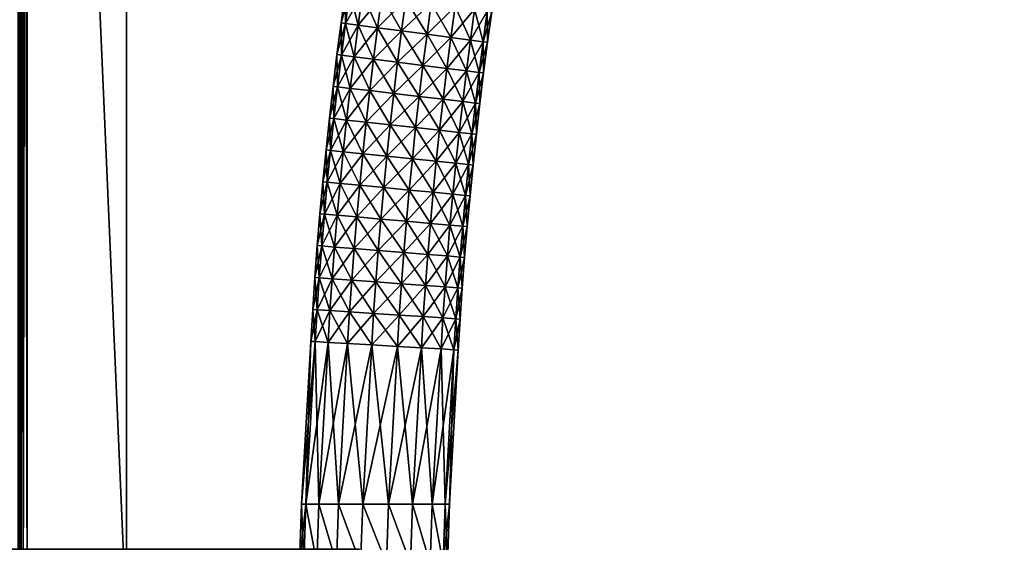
# Model space of a CAD drawing. Header units: millimetres. Extents: x -1425 to 1425, y -575 to 575.
# Tile 201 of 233: x 1025 to 1225, y 16 to 122. Entities that reach past the tile are written whole.
import ezdxf

# ---------------------------------------------------------------- set-up
doc = ezdxf.new("R2010")
doc.units = ezdxf.units.MM
doc.layers.get('0').update_dxf_attribs({"true_color": 0x5890e1})

msp = doc.modelspace()

# ---------------------------------------------------------------- meshes
at = {"color": 221, "true_color": 0xe5a6d7}
mesh = msp.add_polyface(dxfattribs=at)
corners = [(1025.06, 499.51, 720.36), (1025, 499.5, 719.92), (1025, 498.51, 719.95), (1025.06, 498.52, 720.39), (1025.25, 499.52, 720.67), (1025.25, 498.53, 720.7), (1025.56, 498.53, 720.89), (1026, 498.53, 720.95), (1026, 499.53, 720.92), (1025.56, 499.53, 720.86), (1025.56, 464.43, 720.89), (1025.25, 464.43, 720.7), (1025.06, 464.43, 720.39), (1025, 464.43, 719.95), (1025, 464.43, 717.29), (1025, 464.43, 719.67), (1025, 502.77, 719.67), (1025, 522.11, 717.29), (1025, 464.43, 715.6), (1025, 464.43, 713.31), (1025, 524, 715.6), (1025, 464.43, 711.95), (1025, 524, 713.31), (1025.06, 464.43, 711.51), (1025, 522.93, 711.95), (1025.25, 464.43, 711.2), (1025.06, 522.96, 711.51), (1025.56, 464.43, 711.01), (1025.25, 522.98, 711.2), (1026, 464.43, 710.95), (1025.56, 523, 711.01), (1026, 0, 710.95), (1025.56, 0, 711.01), (1025.25, 0, 711.2), (1025.06, 0, 711.51), (1025, 0, 711.95), (1025, 0, 713.31), (1025, 0, 715.6), (1025, 0, 717.29), (1025, 0, 719.67), (1025, 0, 719.95), (1025.06, 0, 720.39), (1025.25, 0, 720.7), (1025.56, 0, 720.89), (1026, 464.43, 720.95)]
mesh.append_faces([[corners[k] for k in face] for face in [(1, 13, 2), (18, 14, 17), (21, 19, 22), (15, 13, 16), (16, 13, 1)]], dxfattribs={"color": 221})
mesh.append_faces([[corners[k] for k in face] for face in [(0, 1, 2), (2, 3, 0), (4, 0, 3), (3, 5, 4), (6, 7, 8), (8, 9, 6), (5, 6, 9), (9, 4, 5), (7, 6, 10), (11, 10, 6), (6, 5, 11), (12, 11, 5), (5, 3, 12), (13, 12, 3), (3, 2, 13), (14, 15, 16), (16, 17, 14), (19, 18, 20), (23, 21, 24), (25, 23, 26), (27, 25, 28), (29, 27, 30), (31, 32, 27), (25, 27, 32), (32, 33, 25), (23, 25, 33), (33, 34, 23), (21, 23, 34), (34, 35, 21), (19, 21, 35), (35, 36, 19), (18, 19, 36), (36, 37, 18), (14, 18, 37), (37, 38, 14), (15, 14, 38), (38, 39, 15), (13, 15, 39), (39, 40, 13), (12, 13, 40), (40, 41, 12), (11, 12, 41), (41, 42, 11), (10, 11, 42), (42, 43, 10), (44, 10, 43)]], dxfattribs={"vtx2": -1, "color": 221})
mesh = msp.add_polyface(dxfattribs=at)
corners = [(1384.07, 499.88, 720.71), (1383.75, 498.94, 720.8), (1387.76, 497.29, 720.8), (1383.44, 498, 720.89), (1387.31, 496.4, 720.89), (1378.67, 500.28, 720.8), (1378.47, 499.3, 720.89), (1383.12, 497.05, 720.92), (1382.8, 496.1, 720.95), (1386.41, 494.61, 720.95), (1386.86, 495.51, 720.92), (1378.27, 498.32, 720.92), (1378.07, 497.34, 720.95), (1372.22, 499.19, 720.92), (1372.13, 498.19, 720.95), (1372.31, 500.18, 720.89), (1364.44, 499.53, 720.92), (1364.42, 498.53, 720.95), (1026, 499.53, 720.92), (1026, 498.53, 720.95), (1026.79, 498.53, 720.95), (1026.79, 499.53, 720.92), (1364.49, 464.43, 710.95), (1364.5, 502.06, 710.95), (1372.45, 501.72, 710.95), (1026, 464.43, 720.95), (1026.79, 464.43, 720.95), (1025.56, 464.43, 720.89), (1026.79, 522.21, 710.95), (1026.79, 464.43, 710.95), (1026, 464.43, 710.95), (1046.94, 502.06, 710.95), (1046.94, 464.43, 710.95), (1402.06, 0, 710.95), (1364.49, 0, 710.95), (1046.94, 0, 710.95), (1026.79, 0, 710.95), (1026, 0, 710.95), (1025.56, 464.43, 711.01), (1025.56, 0, 720.89), (1026, 0, 720.95), (1026.79, 0, 720.95), (1364.49, 464.43, 720.95), (1364.49, 0, 720.95), (1398.53, 0, 720.95), (1401.71, 472.46, 710.95), (1383.93, 499.46, 710.95), (1389.12, 492.99, 720.95), (1396.1, 482.81, 720.95)]
mesh.append_faces([[corners[k] for k in face] for face in [(22, 23, 24), (45, 22, 46), (46, 22, 24), (17, 42, 14), (12, 14, 8), (8, 14, 47), (14, 42, 48)]], dxfattribs={"color": 221})
mesh.append_faces([[corners[k] for k in face] for face in [(0, 1, 2), (1, 3, 4), (3, 1, 5), (5, 6, 3), (7, 8, 9), (9, 10, 7), (3, 7, 10), (11, 12, 8), (8, 7, 11), (6, 11, 7), (7, 3, 6), (13, 14, 12), (12, 11, 13), (15, 13, 11), (11, 6, 15), (16, 17, 14), (14, 13, 16), (18, 19, 20), (20, 21, 18), (21, 20, 17), (17, 16, 21), (25, 26, 20), (20, 19, 25), (27, 25, 19), (28, 29, 30), (29, 28, 31), (31, 32, 29), (22, 32, 31), (31, 23, 22), (33, 34, 22), (32, 22, 34), (34, 35, 32), (29, 32, 35), (35, 36, 29), (30, 29, 36), (36, 37, 30), (38, 30, 37), (39, 40, 25), (26, 25, 40), (40, 41, 26), (42, 43, 44), (42, 17, 20), (20, 26, 42), (43, 42, 26), (26, 41, 43)]], dxfattribs={"vtx2": -1, "color": 221})
at = {"color": 196, "true_color": 0x390888}
mesh = msp.add_polyface(dxfattribs=at)
corners = [(1013.06, 394.47, 680.71), (1013.06, 395.52, 686.69), (0, 395.52, 686.69), (1013.06, 398.56, 691.96), (0, 398.56, 691.96), (1013.06, 403.22, 695.86), (0, 403.22, 695.86), (1013.06, 408.93, 697.94), (0, 408.93, 697.94), (1013.06, 415.01, 697.94), (0, 415.01, 697.94), (1013.06, 420.72, 695.86), (0, 420.72, 695.86), (1013.06, 425.37, 691.96), (0, 425.37, 691.96), (1013.06, 428.41, 686.69), (0, 428.41, 686.69), (1013.06, 429.47, 680.71), (0, 429.47, 680.71), (1013.06, 428.41, 674.72), (0, 428.41, 674.72), (1013.06, 425.37, 669.46), (0, 425.37, 669.46), (1013.06, 420.72, 665.55), (0, 420.72, 665.55), (1013.06, 415.01, 663.47), (0, 415.01, 663.47), (1013.06, 408.93, 663.47), (0, 408.93, 663.47), (1013.06, 403.22, 665.55), (0, 403.22, 665.55), (1013.06, 398.56, 669.46), (0, 398.56, 669.46), (1013.06, 395.52, 674.72), (0, 395.52, 674.72), (0, 394.47, 680.71), (0, 0, 698.95), (0, 483, 698.95), (1383, 483, 698.95), (0, 503, 710.95), (0, 487, 710.95), (1383, 487, 710.95), (0, 505, 700.95), (0, 505, 708.95), (1383, 505, 708.95), (1383, 487, 698.95), (0, 487, 698.95), (0, 503, 698.95), (1383, 483, 710.95), (0, 483, 710.95), (0, 0, 710.95), (0, 484, 698.95), (1383, 484, 698.95), (0, 485, 698.95), (1383, 503.88, 710.83), (0, 503.88, 710.83), (1383, 504.5, 710.45), (0, 504.5, 710.45), (0, 486, 710.95), (1383, 486, 710.95), (0, 485, 710.95), (1383, 504.88, 700.07), (0, 504.88, 700.07), (1383, 504.5, 699.45), (0, 504.5, 699.45), (0, 504.88, 709.83), (1383, 504.88, 709.83), (1383, 503, 698.95), (0, 503.88, 699.07), (1383, 503.88, 699.07), (1383, 486, 698.95), (0, 486, 698.95), (1383, 485, 698.95), (1383, 484, 710.95), (0, 484, 710.95), (1383, 485, 710.95), (1072, -7.5, 182.64), (1072, -2.6, 184.42), (0, -2.6, 184.42), (1072, 2.6, 184.42), (0, 2.6, 184.42)]
mesh.append_faces([[corners[k] for k in face] for face in [(0, 1, 2), (1, 3, 4), (3, 5, 6), (5, 7, 8), (7, 9, 10), (9, 11, 12), (11, 13, 14), (13, 15, 16), (15, 17, 18), (17, 19, 20), (19, 21, 22), (21, 23, 24), (23, 25, 26), (25, 27, 28), (27, 29, 30), (29, 31, 32), (31, 33, 34), (33, 0, 35), (36, 37, 38), (39, 40, 41), (42, 43, 44), (45, 46, 47), (48, 49, 50), (38, 37, 51), (52, 51, 53), (54, 55, 39), (56, 57, 55), (41, 40, 58), (59, 58, 60), (61, 62, 42), (63, 64, 62), (44, 43, 65), (66, 65, 57), (67, 47, 68), (69, 68, 64), (70, 71, 46), (72, 53, 71), (73, 74, 49), (75, 60, 74), (76, 77, 78), (77, 79, 80)]], dxfattribs={"vtx2": -1, "color": 196})
mesh = msp.add_polyface(dxfattribs=at)
corners = [(1013.06, 395.52, 686.69), (1013.06, 394.47, 680.71), (1021.69, 394.47, 680.71), (1013.06, 403.22, 695.86), (1013.06, 398.56, 691.96), (1021.69, 398.56, 691.96), (1013.06, 408.93, 697.94), (1021.69, 403.22, 695.86), (1013.06, 420.72, 695.86), (1013.06, 415.01, 697.94), (1021.69, 415.01, 697.94), (1013.06, 425.37, 691.96), (1021.69, 420.72, 695.86), (1013.06, 425.37, 669.46), (1013.06, 428.41, 674.72), (1021.69, 428.41, 674.72), (1013.06, 420.72, 665.55), (1021.69, 425.37, 669.46), (1013.06, 415.01, 663.47), (1021.69, 420.72, 665.55), (1013.06, 408.93, 663.47), (1021.69, 415.01, 663.47), (1013.06, 398.56, 669.46), (1013.06, 403.22, 665.55), (1021.69, 403.22, 665.55), (1013.06, 395.52, 674.72), (1021.69, 398.56, 669.46), (1383, 483, 698.95), (1383, 0, 698.95), (0, 0, 698.95), (1383, 487, 710.95), (1383, 503, 710.95), (0, 503, 710.95), (1383, 505, 708.95), (1383, 505, 700.95), (0, 505, 700.95), (0, 503, 698.95), (1383, 503, 698.95), (1383, 487, 698.95), (0, 0, 710.95), (1383, 0, 710.95), (1383, 483, 710.95), (0, 484, 698.95), (1383, 484, 698.95), (0, 485, 698.95), (1383, 485, 698.95), (1383, 503.88, 710.83), (0, 503.88, 710.83), (1383, 504.5, 710.45), (0, 486, 710.95), (1383, 486, 710.95), (0, 485, 710.95), (1383, 485, 710.95), (1383, 504.88, 700.07), (0, 504.88, 700.07), (1383, 504.5, 699.45), (0, 504.88, 709.83), (1383, 504.88, 709.83), (0, 504.5, 710.45), (0, 503.88, 699.07), (1383, 503.88, 699.07), (0, 504.5, 699.45), (0, 487, 698.95), (1383, 486, 698.95), (0, 486, 698.95), (0, 483, 710.95), (1383, 484, 710.95), (0, 484, 710.95), (1072, 2.6, 184.42), (1072, 7.5, 182.64), (0, 7.5, 182.64), (1072, 11.49, 179.29), (0, 11.49, 179.29), (1072, 14.1, 174.78), (0, 14.1, 174.78), (1072, 15, 169.65), (0, 15, 169.65), (1072, 14.1, 164.52), (0, 14.1, 164.52), (1072, 11.49, 160.01), (0, 11.49, 160.01), (1072, 7.5, 156.66), (0, 7.5, 156.66), (1072, 2.6, 154.88), (0, 2.6, 154.88), (1072, -2.6, 154.88), (0, -2.6, 154.88)]
mesh.append_faces([[corners[k] for k in face] for face in [(0, 1, 2), (3, 4, 5), (6, 3, 7), (8, 9, 10), (11, 8, 12), (13, 14, 15), (16, 13, 17), (18, 16, 19), (20, 18, 21), (22, 23, 24), (25, 22, 26), (27, 28, 29), (30, 31, 32), (33, 34, 35), (36, 37, 38), (39, 40, 41), (42, 43, 27), (44, 45, 43), (32, 31, 46), (47, 46, 48), (49, 50, 30), (51, 52, 50), (35, 34, 53), (54, 53, 55), (56, 57, 33), (58, 48, 57), (59, 60, 37), (61, 55, 60), (62, 38, 63), (64, 63, 45), (65, 41, 66), (67, 66, 52), (68, 69, 70), (69, 71, 72), (71, 73, 74), (73, 75, 76), (75, 77, 78), (77, 79, 80), (79, 81, 82), (81, 83, 84), (83, 85, 86)]], dxfattribs={"vtx2": -1, "color": 196})
mesh = msp.add_polyface(dxfattribs=at)
corners = [(-1013.06, 394.47, 680.71), (0, 394.47, 680.71), (0, 395.52, 686.69), (-1013.06, 395.52, 686.69), (0, 398.56, 691.96), (-1013.06, 398.56, 691.96), (0, 403.22, 695.86), (-1013.06, 403.22, 695.86), (0, 408.93, 697.94), (-1013.06, 408.93, 697.94), (0, 415.01, 697.94), (-1013.06, 415.01, 697.94), (0, 420.72, 695.86), (-1013.06, 420.72, 695.86), (0, 425.37, 691.96), (-1013.06, 425.37, 691.96), (0, 428.41, 686.69), (-1013.06, 428.41, 686.69), (0, 429.47, 680.71), (-1013.06, 429.47, 680.71), (0, 428.41, 674.72), (-1013.06, 428.41, 674.72), (0, 425.37, 669.46), (-1013.06, 425.37, 669.46), (0, 420.72, 665.55), (-1013.06, 420.72, 665.55), (0, 415.01, 663.47), (-1013.06, 415.01, 663.47), (0, 408.93, 663.47), (-1013.06, 408.93, 663.47), (0, 403.22, 665.55), (-1013.06, 403.22, 665.55), (0, 398.56, 669.46), (-1013.06, 398.56, 669.46), (0, 395.52, 674.72), (-1013.06, 395.52, 674.72), (1013.06, 394.47, 680.71), (1013.06, 395.52, 686.69), (1013.06, 398.56, 691.96), (1013.06, 403.22, 695.86), (1013.06, 408.93, 697.94), (1013.06, 415.01, 697.94), (1013.06, 420.72, 695.86), (1013.06, 425.37, 691.96), (1013.06, 428.41, 686.69), (1013.06, 429.47, 680.71), (1013.06, 428.41, 674.72), (1013.06, 425.37, 669.46), (1013.06, 420.72, 665.55), (1013.06, 415.01, 663.47), (1013.06, 408.93, 663.47), (1013.06, 403.22, 665.55), (1013.06, 398.56, 669.46), (1013.06, 395.52, 674.72), (0, 11.49, 179.29), (0, 7.5, 182.64), (1072, 7.5, 182.64), (0, 14.1, 174.78), (1072, 11.49, 179.29), (0, 15, 169.65), (1072, 14.1, 174.78), (0, 14.1, 164.52), (1072, 15, 169.65), (0, 11.49, 160.01), (1072, 14.1, 164.52), (0, 7.5, 156.66), (1072, 11.49, 160.01)]
mesh.append_faces([[corners[k] for k in face] for face in [(0, 1, 2), (3, 2, 4), (5, 4, 6), (7, 6, 8), (9, 8, 10), (11, 10, 12), (13, 12, 14), (15, 14, 16), (17, 16, 18), (19, 18, 20), (21, 20, 22), (23, 22, 24), (25, 24, 26), (27, 26, 28), (29, 28, 30), (31, 30, 32), (33, 32, 34), (35, 34, 1), (2, 1, 36), (4, 2, 37), (6, 4, 38), (8, 6, 39), (10, 8, 40), (12, 10, 41), (14, 12, 42), (16, 14, 43), (18, 16, 44), (20, 18, 45), (22, 20, 46), (24, 22, 47), (26, 24, 48), (28, 26, 49), (30, 28, 50), (32, 30, 51), (34, 32, 52), (1, 34, 53), (54, 55, 56), (57, 54, 58), (59, 57, 60), (61, 59, 62), (63, 61, 64), (65, 63, 66)]], dxfattribs={"vtx2": -1, "color": 196})
mesh = msp.add_polyface(dxfattribs=at)
corners = [(1091.41, 121.75, 174.78), (1090.51, 121.87, 169.65), (1089.67, 115.43, 169.65), (1090.57, 115.31, 174.78), (1093.99, 121.41, 179.29), (1093.16, 114.99, 179.29), (1097.94, 120.88, 182.64), (1097.12, 114.49, 182.64), (1102.8, 120.23, 184.42), (1107.96, 119.54, 184.42), (1101.97, 113.88, 184.42), (1097.94, 120.88, 156.66), (1102.8, 120.23, 154.88), (1101.97, 113.88, 154.88), (1093.99, 121.41, 160.01), (1097.12, 114.49, 156.66), (1093.16, 114.99, 160.01), (1091.41, 121.75, 164.52), (1090.57, 115.31, 164.52), (1092.29, 128.18, 174.78), (1091.39, 128.31, 169.65), (1094.87, 127.82, 179.29), (1098.82, 127.26, 182.64), (1103.67, 126.58, 184.42), (1108.82, 125.85, 184.42), (1107.96, 119.54, 154.88), (1103.67, 126.58, 154.88), (1098.82, 127.26, 156.66), (1094.87, 127.82, 160.01), (1092.29, 128.18, 164.52), (1093.22, 134.61, 174.78), (1095.8, 134.23, 179.29), (1099.74, 133.64, 182.64), (1104.58, 132.92, 184.42), (1108.82, 125.85, 154.88), (1104.58, 132.92, 154.88), (1099.74, 133.64, 156.66), (1095.8, 134.23, 160.01), (1093.22, 134.61, 164.52)]
mesh.append_faces([[corners[k] for k in face] for face in [(0, 1, 2), (2, 3, 0), (4, 0, 3), (3, 5, 4), (6, 4, 5), (5, 7, 6), (8, 6, 7), (9, 8, 10), (11, 12, 13), (14, 11, 15), (15, 16, 14), (17, 14, 16), (16, 18, 17), (1, 17, 18), (18, 2, 1), (19, 20, 1), (1, 0, 19), (21, 19, 0), (0, 4, 21), (22, 21, 4), (4, 6, 22), (23, 22, 6), (6, 8, 23), (24, 23, 8), (25, 12, 26), (27, 26, 12), (12, 11, 27), (28, 27, 11), (11, 14, 28), (29, 28, 14), (14, 17, 29), (20, 29, 17), (17, 1, 20), (20, 19, 30), (19, 21, 31), (21, 22, 32), (22, 23, 33), (34, 26, 35), (26, 27, 36), (27, 28, 37), (28, 29, 38)]], dxfattribs={"vtx2": -1, "color": 196})
mesh = msp.add_polyface(dxfattribs=at)
corners = [(1112, 112.62, 182.64), (1107.14, 113.23, 184.42), (1106.37, 106.91, 184.42), (1115.96, 112.12, 179.29), (1111.23, 106.34, 182.64), (1107.14, 113.23, 154.88), (1112, 112.62, 156.66), (1111.23, 106.34, 156.66), (1112.81, 118.9, 182.64), (1107.96, 119.54, 184.42), (1116.77, 118.37, 179.29), (1119.35, 118.02, 174.78), (1118.54, 111.8, 174.78), (1120.25, 117.91, 169.65), (1119.44, 111.68, 169.65), (1119.35, 118.02, 164.52), (1118.54, 111.8, 164.52), (1116.77, 118.37, 160.01), (1115.96, 112.12, 160.01), (1112.81, 118.9, 156.66), (1107.96, 119.54, 154.88), (1102.8, 120.23, 154.88), (1102.8, 120.23, 184.42), (1108.82, 125.85, 184.42), (1113.67, 125.17, 182.64), (1117.62, 124.61, 179.29), (1120.2, 124.25, 174.78), (1121.1, 124.12, 169.65), (1120.2, 124.25, 164.52), (1117.62, 124.61, 160.01), (1113.67, 125.17, 156.66), (1108.82, 125.85, 154.88), (1103.67, 126.58, 154.88), (1121.1, 130.46, 174.78), (1122, 130.33, 169.65), (1121.1, 130.46, 164.52)]
mesh.append_faces([[corners[k] for k in face] for face in [(0, 1, 2), (3, 0, 4), (5, 6, 7), (8, 9, 1), (1, 0, 8), (10, 8, 0), (0, 3, 10), (11, 10, 3), (3, 12, 11), (13, 11, 12), (12, 14, 13), (15, 13, 14), (14, 16, 15), (17, 15, 16), (16, 18, 17), (19, 17, 18), (18, 6, 19), (20, 19, 6), (6, 5, 20), (21, 20, 5), (22, 9, 23), (24, 23, 9), (9, 8, 24), (25, 24, 8), (8, 10, 25), (26, 25, 10), (10, 11, 26), (27, 26, 11), (11, 13, 27), (28, 27, 13), (13, 15, 28), (29, 28, 15), (15, 17, 29), (30, 29, 17), (17, 19, 30), (31, 30, 19), (19, 20, 31), (32, 31, 20), (25, 26, 33), (26, 27, 34), (27, 28, 35)]], dxfattribs={"vtx2": -1, "color": 196})
mesh = msp.add_polyface(dxfattribs=at)
corners = [(1089.79, 108.87, 174.78), (1088.89, 108.97, 169.65), (1088.15, 102.52, 169.65), (1089.05, 102.42, 174.78), (1092.37, 108.56, 179.29), (1091.64, 102.13, 179.29), (1096.34, 108.1, 182.64), (1095.61, 101.69, 182.64), (1101.2, 107.52, 184.42), (1100.47, 101.16, 184.42), (1106.37, 106.91, 184.42), (1101.2, 107.52, 154.88), (1106.37, 106.91, 154.88), (1105.65, 100.59, 154.88), (1096.34, 108.1, 156.66), (1100.47, 101.16, 154.88), (1095.61, 101.69, 156.66), (1092.37, 108.56, 160.01), (1091.64, 102.13, 160.01), (1089.79, 108.87, 164.52), (1089.05, 102.42, 164.52), (1090.57, 115.31, 174.78), (1089.67, 115.43, 169.65), (1093.16, 114.99, 179.29), (1097.12, 114.49, 182.64), (1101.97, 113.88, 184.42), (1107.14, 113.23, 184.42), (1101.97, 113.88, 154.88), (1107.14, 113.23, 154.88), (1097.12, 114.49, 156.66), (1093.16, 114.99, 160.01), (1090.57, 115.31, 164.52), (1102.8, 120.23, 184.42), (1107.96, 119.54, 184.42), (1102.8, 120.23, 154.88), (1097.94, 120.88, 156.66)]
mesh.append_faces([[corners[k] for k in face] for face in [(0, 1, 2), (2, 3, 0), (4, 0, 3), (3, 5, 4), (6, 4, 5), (5, 7, 6), (8, 6, 7), (7, 9, 8), (10, 8, 9), (11, 12, 13), (14, 11, 15), (15, 16, 14), (17, 14, 16), (16, 18, 17), (19, 17, 18), (18, 20, 19), (1, 19, 20), (20, 2, 1), (21, 22, 1), (1, 0, 21), (23, 21, 0), (0, 4, 23), (24, 23, 4), (4, 6, 24), (25, 24, 6), (6, 8, 25), (26, 25, 8), (8, 10, 26), (27, 28, 12), (12, 11, 27), (29, 27, 11), (11, 14, 29), (30, 29, 14), (14, 17, 30), (31, 30, 17), (17, 19, 31), (22, 31, 19), (19, 1, 22), (24, 25, 32), (25, 26, 33), (28, 27, 34), (27, 29, 35)]], dxfattribs={"vtx2": -1, "color": 196})
mesh = msp.add_polyface(dxfattribs=at)
corners = [(1110.52, 100.05, 182.64), (1105.65, 100.59, 184.42), (1104.98, 94.26, 184.42), (1109.85, 93.76, 182.64), (1114.48, 99.61, 179.29), (1113.82, 93.35, 179.29), (1117.07, 99.33, 174.78), (1117.97, 99.23, 169.65), (1116.41, 93.08, 174.78), (1117.07, 99.33, 164.52), (1117.31, 92.99, 169.65), (1114.48, 99.61, 160.01), (1116.41, 93.08, 164.52), (1113.82, 93.35, 160.01), (1110.52, 100.05, 156.66), (1109.85, 93.76, 156.66), (1105.65, 100.59, 154.88), (1104.98, 94.26, 154.88), (1111.23, 106.34, 182.64), (1106.37, 106.91, 184.42), (1115.2, 105.87, 179.29), (1117.78, 105.56, 174.78), (1118.68, 105.46, 169.65), (1117.78, 105.56, 164.52), (1115.2, 105.87, 160.01), (1111.23, 106.34, 156.66), (1106.37, 106.91, 154.88), (1112, 112.62, 182.64), (1115.96, 112.12, 179.29), (1118.54, 111.8, 174.78), (1119.44, 111.68, 169.65), (1118.54, 111.8, 164.52), (1115.96, 112.12, 160.01), (1112, 112.62, 156.66), (1107.14, 113.23, 154.88)]
mesh.append_faces([[corners[k] for k in face] for face in [(0, 1, 2), (2, 3, 0), (4, 0, 3), (3, 5, 4), (6, 4, 5), (7, 6, 8), (9, 7, 10), (11, 9, 12), (12, 13, 11), (14, 11, 13), (13, 15, 14), (16, 14, 15), (15, 17, 16), (18, 19, 1), (1, 0, 18), (20, 18, 0), (0, 4, 20), (21, 20, 4), (4, 6, 21), (22, 21, 6), (6, 7, 22), (23, 22, 7), (7, 9, 23), (24, 23, 9), (9, 11, 24), (25, 24, 11), (11, 14, 25), (26, 25, 14), (14, 16, 26), (19, 18, 27), (18, 20, 28), (29, 28, 20), (20, 21, 29), (30, 29, 21), (21, 22, 30), (31, 30, 22), (22, 23, 31), (32, 31, 23), (23, 24, 32), (33, 32, 24), (24, 25, 33), (25, 26, 34)]], dxfattribs={"vtx2": -1, "color": 196})
mesh = msp.add_polyface(dxfattribs=at)
corners = [(1088.36, 95.96, 174.78), (1087.46, 96.05, 169.65), (1086.82, 89.58, 169.65), (1087.72, 89.5, 174.78), (1090.95, 95.69, 179.29), (1090.32, 89.25, 179.29), (1094.92, 95.29, 182.64), (1094.29, 88.88, 182.64), (1099.79, 94.79, 184.42), (1099.16, 88.41, 184.42), (1104.98, 94.26, 184.42), (1099.79, 94.79, 154.88), (1104.98, 94.26, 154.88), (1104.35, 87.92, 154.88), (1099.16, 88.41, 154.88), (1094.92, 95.29, 156.66), (1094.29, 88.88, 156.66), (1090.95, 95.69, 160.01), (1090.32, 89.25, 160.01), (1088.36, 95.96, 164.52), (1087.72, 89.5, 164.52), (1089.05, 102.42, 174.78), (1088.15, 102.52, 169.65), (1091.64, 102.13, 179.29), (1095.61, 101.69, 182.64), (1100.47, 101.16, 184.42), (1105.65, 100.59, 184.42), (1100.47, 101.16, 154.88), (1105.65, 100.59, 154.88), (1095.61, 101.69, 156.66), (1091.64, 102.13, 160.01), (1089.05, 102.42, 164.52), (1106.37, 106.91, 184.42), (1101.2, 107.52, 154.88)]
mesh.append_faces([[corners[k] for k in face] for face in [(0, 1, 2), (2, 3, 0), (4, 0, 3), (3, 5, 4), (6, 4, 5), (5, 7, 6), (8, 6, 7), (7, 9, 8), (10, 8, 9), (11, 12, 13), (13, 14, 11), (15, 11, 14), (14, 16, 15), (17, 15, 16), (16, 18, 17), (19, 17, 18), (18, 20, 19), (1, 19, 20), (20, 2, 1), (21, 22, 1), (1, 0, 21), (23, 21, 0), (0, 4, 23), (24, 23, 4), (4, 6, 24), (25, 24, 6), (6, 8, 25), (26, 25, 8), (8, 10, 26), (27, 28, 12), (12, 11, 27), (29, 27, 11), (11, 15, 29), (30, 29, 15), (15, 17, 30), (31, 30, 17), (17, 19, 31), (22, 31, 19), (19, 1, 22), (25, 26, 32), (28, 27, 33)]], dxfattribs={"vtx2": -1, "color": 196})
mesh = msp.add_polyface(dxfattribs=at)
corners = [(1112.62, 80.81, 179.29), (1108.65, 81.15, 182.64), (1108.12, 74.84, 182.64), (1115.22, 80.58, 174.78), (1112.1, 74.53, 179.29), (1116.12, 80.5, 169.65), (1114.7, 74.32, 174.78), (1115.22, 80.58, 164.52), (1115.6, 74.25, 169.65), (1112.62, 80.81, 160.01), (1114.7, 74.32, 164.52), (1108.65, 81.15, 156.66), (1112.1, 74.53, 160.01), (1103.77, 81.58, 154.88), (1108.12, 74.84, 156.66), (1109.22, 87.46, 182.64), (1104.35, 87.92, 184.42), (1103.77, 81.58, 184.42), (1113.2, 87.08, 179.29), (1115.79, 86.83, 174.78), (1116.69, 86.75, 169.65), (1115.79, 86.83, 164.52), (1113.2, 87.08, 160.01), (1109.22, 87.46, 156.66), (1104.35, 87.92, 154.88), (1109.85, 93.76, 182.64), (1104.98, 94.26, 184.42), (1113.82, 93.35, 179.29), (1116.41, 93.08, 174.78), (1117.31, 92.99, 169.65), (1116.41, 93.08, 164.52), (1113.82, 93.35, 160.01), (1109.85, 93.76, 156.66), (1104.98, 94.26, 154.88), (1117.07, 99.33, 174.78), (1117.97, 99.23, 169.65), (1117.07, 99.33, 164.52)]
mesh.append_faces([[corners[k] for k in face] for face in [(0, 1, 2), (3, 0, 4), (5, 3, 6), (7, 5, 8), (9, 7, 10), (11, 9, 12), (13, 11, 14), (15, 16, 17), (17, 1, 15), (18, 15, 1), (1, 0, 18), (19, 18, 0), (0, 3, 19), (20, 19, 3), (3, 5, 20), (21, 20, 5), (5, 7, 21), (22, 21, 7), (7, 9, 22), (23, 22, 9), (9, 11, 23), (24, 23, 11), (25, 26, 16), (16, 15, 25), (27, 25, 15), (15, 18, 27), (28, 27, 18), (18, 19, 28), (29, 28, 19), (19, 20, 29), (30, 29, 20), (20, 21, 30), (31, 30, 21), (21, 22, 31), (32, 31, 22), (22, 23, 32), (33, 32, 23), (23, 24, 33), (27, 28, 34), (28, 29, 35), (29, 30, 36)]], dxfattribs={"vtx2": -1, "color": 196})
mesh = msp.add_polyface(dxfattribs=at)
corners = [(1087.14, 83.03, 174.78), (1086.23, 83.11, 169.65), (1085.69, 76.63, 169.65), (1086.59, 76.56, 174.78), (1089.73, 82.81, 179.29), (1089.19, 76.35, 179.29), (1093.71, 82.46, 182.64), (1093.17, 76.04, 182.64), (1098.58, 82.03, 184.42), (1098.05, 75.65, 184.42), (1103.77, 81.58, 184.42), (1108.65, 81.15, 182.64), (1103.24, 75.23, 184.42), (1098.58, 82.03, 154.88), (1103.77, 81.58, 154.88), (1103.24, 75.23, 154.88), (1093.71, 82.46, 156.66), (1098.05, 75.65, 154.88), (1093.17, 76.04, 156.66), (1089.73, 82.81, 160.01), (1089.19, 76.35, 160.01), (1087.14, 83.03, 164.52), (1086.59, 76.56, 164.52), (1087.72, 89.5, 174.78), (1086.82, 89.58, 169.65), (1090.32, 89.25, 179.29), (1094.29, 88.88, 182.64), (1099.16, 88.41, 184.42), (1104.35, 87.92, 184.42), (1108.65, 81.15, 156.66), (1104.35, 87.92, 154.88), (1099.16, 88.41, 154.88), (1094.29, 88.88, 156.66), (1090.32, 89.25, 160.01), (1087.72, 89.5, 164.52), (1104.98, 94.26, 184.42)]
mesh.append_faces([[corners[k] for k in face] for face in [(0, 1, 2), (2, 3, 0), (4, 0, 3), (3, 5, 4), (6, 4, 5), (5, 7, 6), (8, 6, 7), (7, 9, 8), (10, 8, 9), (11, 10, 12), (13, 14, 15), (16, 13, 17), (17, 18, 16), (19, 16, 18), (18, 20, 19), (21, 19, 20), (20, 22, 21), (1, 21, 22), (22, 2, 1), (23, 24, 1), (1, 0, 23), (25, 23, 0), (0, 4, 25), (26, 25, 4), (4, 6, 26), (27, 26, 6), (6, 8, 27), (28, 27, 8), (8, 10, 28), (29, 14, 30), (31, 30, 14), (14, 13, 31), (32, 31, 13), (13, 16, 32), (33, 32, 16), (16, 19, 33), (34, 33, 19), (19, 21, 34), (24, 34, 21), (21, 1, 24), (27, 28, 35)]], dxfattribs={"vtx2": -1, "color": 196})
mesh = msp.add_polyface(dxfattribs=at)
corners = [(1086.1, 70.09, 174.78), (1085.2, 70.15, 169.65), (1084.76, 63.66, 169.65), (1085.66, 63.61, 174.78), (1088.7, 69.9, 179.29), (1088.26, 63.44, 179.29), (1092.68, 69.61, 182.64), (1097.56, 69.26, 184.42), (1092.24, 63.18, 182.64), (1102.76, 68.88, 184.42), (1097.13, 62.87, 184.42), (1107.64, 68.53, 182.64), (1102.33, 62.53, 184.42), (1097.56, 69.26, 154.88), (1102.76, 68.88, 154.88), (1102.33, 62.53, 154.88), (1092.68, 69.61, 156.66), (1097.13, 62.87, 154.88), (1088.7, 69.9, 160.01), (1092.24, 63.18, 156.66), (1088.26, 63.44, 160.01), (1086.1, 70.09, 164.52), (1085.66, 63.61, 164.52), (1086.59, 76.56, 174.78), (1085.69, 76.63, 169.65), (1089.19, 76.35, 179.29), (1093.17, 76.04, 182.64), (1098.05, 75.65, 184.42), (1103.24, 75.23, 184.42), (1108.12, 74.84, 182.64), (1107.64, 68.53, 156.66), (1103.24, 75.23, 154.88), (1098.05, 75.65, 154.88), (1093.17, 76.04, 156.66), (1089.19, 76.35, 160.01), (1086.59, 76.56, 164.52), (1103.77, 81.58, 184.42), (1108.12, 74.84, 156.66), (1103.77, 81.58, 154.88), (1098.58, 82.03, 154.88)]
mesh.append_faces([[corners[k] for k in face] for face in [(0, 1, 2), (2, 3, 0), (4, 0, 3), (3, 5, 4), (6, 4, 5), (7, 6, 8), (9, 7, 10), (11, 9, 12), (13, 14, 15), (16, 13, 17), (18, 16, 19), (19, 20, 18), (21, 18, 20), (20, 22, 21), (1, 21, 22), (22, 2, 1), (23, 24, 1), (1, 0, 23), (25, 23, 0), (0, 4, 25), (26, 25, 4), (4, 6, 26), (27, 26, 6), (6, 7, 27), (28, 27, 7), (7, 9, 28), (29, 28, 9), (30, 14, 31), (32, 31, 14), (14, 13, 32), (33, 32, 13), (13, 16, 33), (34, 33, 16), (16, 18, 34), (35, 34, 18), (18, 21, 35), (24, 35, 21), (21, 1, 24), (27, 28, 36), (37, 31, 38), (31, 32, 39)]], dxfattribs={"vtx2": -1, "color": 196})
mesh = msp.add_polyface(dxfattribs=at)
corners = [(1111.19, 61.96, 179.29), (1107.21, 62.22, 182.64), (1106.83, 55.88, 182.64), (1113.79, 61.79, 174.78), (1110.81, 55.65, 179.29), (1114.7, 61.73, 169.65), (1113.41, 55.49, 174.78), (1113.79, 61.79, 164.52), (1114.31, 55.44, 169.65), (1111.19, 61.96, 160.01), (1113.41, 55.49, 164.52), (1107.21, 62.22, 156.66), (1110.81, 55.65, 160.01), (1106.83, 55.88, 156.66), (1111.62, 68.25, 179.29), (1107.64, 68.53, 182.64), (1114.22, 68.06, 174.78), (1115.12, 67.99, 169.65), (1114.22, 68.06, 164.52), (1111.62, 68.25, 160.01), (1107.64, 68.53, 156.66), (1102.76, 68.88, 154.88), (1102.76, 68.88, 184.42), (1108.12, 74.84, 182.64), (1112.1, 74.53, 179.29), (1114.7, 74.32, 174.78), (1115.6, 74.25, 169.65), (1114.7, 74.32, 164.52), (1112.1, 74.53, 160.01), (1108.12, 74.84, 156.66), (1103.24, 75.23, 154.88), (1103.24, 75.23, 184.42), (1108.65, 81.15, 182.64), (1112.62, 80.81, 179.29), (1115.22, 80.58, 174.78), (1116.12, 80.5, 169.65), (1115.22, 80.58, 164.52), (1112.62, 80.81, 160.01), (1108.65, 81.15, 156.66)]
mesh.append_faces([[corners[k] for k in face] for face in [(0, 1, 2), (3, 0, 4), (5, 3, 6), (7, 5, 8), (9, 7, 10), (11, 9, 12), (12, 13, 11), (14, 15, 1), (1, 0, 14), (16, 14, 0), (0, 3, 16), (17, 16, 3), (3, 5, 17), (18, 17, 5), (5, 7, 18), (19, 18, 7), (7, 9, 19), (20, 19, 9), (9, 11, 20), (21, 20, 11), (22, 15, 23), (24, 23, 15), (15, 14, 24), (25, 24, 14), (14, 16, 25), (26, 25, 16), (16, 17, 26), (27, 26, 17), (17, 18, 27), (28, 27, 18), (18, 19, 28), (29, 28, 19), (19, 20, 29), (30, 29, 20), (31, 23, 32), (23, 24, 33), (24, 25, 34), (25, 26, 35), (26, 27, 36), (27, 28, 37), (28, 29, 38)]], dxfattribs={"vtx2": -1, "color": 196})
mesh = msp.add_polyface(dxfattribs=at)
corners = [(1085.27, 57.15, 174.78), (1084.37, 57.2, 169.65), (1082.49, 24.16, 169.65), (1087.87, 57, 179.29), (1083.39, 24.16, 174.78), (1091.85, 56.76, 182.64), (1086, 24.16, 179.29), (1096.74, 56.47, 184.42), (1090, 24.16, 182.64), (1101.94, 56.17, 184.42), (1094.9, 24.16, 184.42), (1106.83, 55.88, 182.64), (1100.12, 24.16, 184.42), (1096.74, 56.47, 154.88), (1101.94, 56.17, 154.88), (1100.12, 24.16, 154.88), (1091.85, 56.76, 156.66), (1094.9, 24.16, 154.88), (1087.87, 57, 160.01), (1090, 24.16, 156.66), (1085.27, 57.15, 164.52), (1086, 24.16, 160.01), (1083.39, 24.16, 164.52), (1085.66, 63.61, 174.78), (1084.76, 63.66, 169.65), (1088.26, 63.44, 179.29), (1092.24, 63.18, 182.64), (1097.13, 62.87, 184.42), (1102.33, 62.53, 184.42), (1107.21, 62.22, 182.64), (1102.33, 62.53, 154.88), (1107.21, 62.22, 156.66), (1106.83, 55.88, 156.66), (1097.13, 62.87, 154.88), (1092.24, 63.18, 156.66), (1088.26, 63.44, 160.01), (1085.66, 63.61, 164.52), (1092.68, 69.61, 182.64), (1097.56, 69.26, 184.42), (1102.76, 68.88, 184.42), (1107.64, 68.53, 182.64), (1102.76, 68.88, 154.88), (1097.56, 69.26, 154.88), (1092.68, 69.61, 156.66)]
mesh.append_faces([[corners[k] for k in face] for face in [(0, 1, 2), (3, 0, 4), (5, 3, 6), (7, 5, 8), (9, 7, 10), (11, 9, 12), (13, 14, 15), (16, 13, 17), (18, 16, 19), (20, 18, 21), (1, 20, 22), (23, 24, 1), (1, 0, 23), (25, 23, 0), (0, 3, 25), (26, 25, 3), (3, 5, 26), (27, 26, 5), (5, 7, 27), (28, 27, 7), (7, 9, 28), (29, 28, 9), (9, 11, 29), (30, 31, 32), (32, 14, 30), (33, 30, 14), (14, 13, 33), (34, 33, 13), (13, 16, 34), (35, 34, 16), (16, 18, 35), (36, 35, 18), (18, 20, 36), (24, 36, 20), (20, 1, 24), (25, 26, 37), (26, 27, 38), (27, 28, 39), (28, 29, 40), (31, 30, 41), (30, 33, 42), (33, 34, 43)]], dxfattribs={"vtx2": -1, "color": 196})
mesh = msp.add_polyface(dxfattribs=at)
corners = [(1110.81, 55.65, 179.29), (1106.83, 55.88, 182.64), (1105.02, 24.16, 182.64), (1109.02, 24.16, 179.29), (1113.41, 55.49, 174.78), (1111.63, 24.16, 174.78), (1114.31, 55.44, 169.65), (1112.54, 24.16, 169.65), (1113.41, 55.49, 164.52), (1111.63, 24.16, 164.52), (1110.81, 55.65, 160.01), (1109.02, 24.16, 160.01), (1106.83, 55.88, 156.66), (1105.02, 24.16, 156.66), (1111.19, 61.96, 179.29), (1113.79, 61.79, 174.78), (1114.7, 61.73, 169.65), (1113.79, 61.79, 164.52), (1111.19, 61.96, 160.01), (1104.61, 12.08, 182.64), (1108.61, 12.08, 179.29), (1111.22, 12.08, 174.78), (1112.13, 12.08, 169.65), (1111.22, 12.08, 164.52), (1108.61, 12.08, 160.01), (1104.61, 12.08, 156.66), (1104.53, 4.41, 182.64), (1108.52, 4.41, 179.29), (1111.13, 4.41, 174.78), (1111.13, 4.41, 164.52), (1108.52, 4.41, 160.01), (1104.53, 4.41, 156.66), (1112.05, 5.04, 169.65)]
mesh.append_faces([[corners[k] for k in face] for face in [(0, 1, 2), (2, 3, 0), (4, 0, 3), (3, 5, 4), (6, 4, 5), (5, 7, 6), (8, 6, 7), (7, 9, 8), (10, 8, 9), (9, 11, 10), (12, 10, 11), (11, 13, 12), (1, 0, 14), (0, 4, 15), (4, 6, 16), (6, 8, 17), (8, 10, 18), (2, 19, 20), (20, 3, 2), (3, 20, 21), (21, 5, 3), (5, 21, 22), (22, 7, 5), (7, 22, 23), (23, 9, 7), (23, 24, 11), (11, 9, 23), (24, 25, 13), (13, 11, 24), (19, 26, 27), (27, 20, 19), (20, 27, 28), (28, 21, 20), (29, 30, 24), (24, 23, 29), (30, 31, 25), (25, 24, 30), (21, 28, 32), (32, 22, 21), (32, 29, 23), (23, 22, 32)]], dxfattribs={"vtx2": -1, "color": 196})
mesh = msp.add_polyface(dxfattribs=at)
corners = [(1072.06, 15, 169.65), (1072.06, 14.1, 174.78), (1094.16, 14.1, 174.78), (1094.16, 15, 169.65), (1072.06, 14.1, 164.52), (1094.16, 14.1, 164.52), (1082.49, 24.16, 169.65), (1083.39, 24.16, 174.78), (1085.27, 57.15, 174.78), (1086, 24.16, 179.29), (1087.87, 57, 179.29), (1090, 24.16, 182.64), (1091.85, 56.76, 182.64), (1094.9, 24.16, 184.42), (1096.74, 56.47, 184.42), (1100.12, 24.16, 184.42), (1101.94, 56.17, 184.42), (1105.02, 24.16, 182.64), (1106.83, 55.88, 182.64), (1101.94, 56.17, 154.88), (1106.83, 55.88, 156.66), (1105.02, 24.16, 156.66), (1100.12, 24.16, 154.88), (1094.9, 24.16, 154.88), (1096.74, 56.47, 154.88), (1090, 24.16, 156.66), (1091.85, 56.76, 156.66), (1086, 24.16, 160.01), (1087.87, 57, 160.01), (1083.39, 24.16, 164.52), (1085.27, 57.15, 164.52), (1084.37, 57.2, 169.65), (1082.08, 12.08, 169.65), (1082.98, 12.08, 174.78), (1085.59, 12.08, 179.29), (1089.59, 12.08, 182.64), (1094.49, 12.08, 184.42), (1099.71, 12.08, 184.42), (1104.61, 12.08, 182.64), (1104.61, 12.08, 156.66), (1099.71, 12.08, 154.88), (1094.49, 12.08, 154.88), (1089.59, 12.08, 156.66), (1085.59, 12.08, 160.01), (1082.98, 12.08, 164.52)]
mesh.append_faces([[corners[k] for k in face] for face in [(0, 1, 2), (2, 3, 0), (4, 0, 3), (3, 5, 4), (6, 7, 8), (7, 9, 10), (9, 11, 12), (11, 13, 14), (13, 15, 16), (15, 17, 18), (19, 20, 21), (21, 22, 19), (22, 23, 24), (23, 25, 26), (25, 27, 28), (27, 29, 30), (29, 6, 31), (6, 32, 33), (33, 7, 6), (7, 33, 34), (34, 9, 7), (9, 34, 35), (35, 11, 9), (11, 35, 36), (36, 13, 11), (13, 36, 37), (37, 15, 13), (15, 37, 38), (38, 17, 15), (39, 40, 22), (22, 21, 39), (40, 41, 23), (23, 22, 40), (41, 42, 25), (25, 23, 41), (42, 43, 27), (27, 25, 42), (43, 44, 29), (29, 27, 43), (29, 44, 32), (32, 6, 29)]], dxfattribs={"vtx2": -1, "color": 196})

doc.saveas('drawing.dxf')
